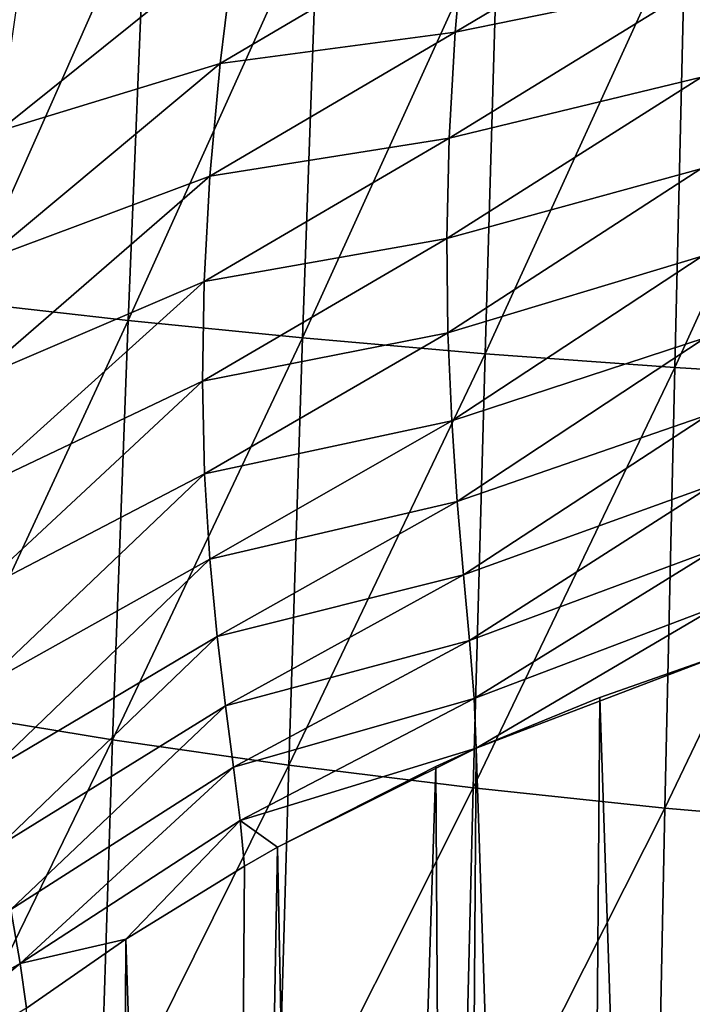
# Model space of a CAD drawing. Header units: metres. Extents: x -25 to 70, y -236 to 25.
# Tile 178 of 256: x -9.24 to -4.97, y -181.31 to -175.05. Entities that reach past the tile are written whole.
import ezdxf

# ---------------------------------------------------------------- set-up
doc = ezdxf.new("R2010")
doc.units = ezdxf.units.M
doc.layers.add('solid_10481002', color=7, linetype='CONTINUOUS')

msp = doc.modelspace()

# ---------------------------------------------------------------- linework, layer by layer
at = {"layer": 'solid_10481002'}
for points in [[(-8.442747, -174.226944, 356.627533), (-9.480021, -174.165436, 355.858612), (-9.603325, -176.842239, 356.001373)], [(-6.475513, -175.129089, 325.657501), (-4.850157, -174.165268, 325.714203), (-4.887685, -174.804611, 325.303955)], [(-6.475513, -175.129089, 325.657501), (-6.411694, -174.409851, 326.089874), (-4.850157, -174.165268, 325.714203)], [(-8.554709, -176.96199, 356.792664), (-8.442747, -174.226944, 356.627533), (-9.603325, -176.842239, 356.001373)], [(-7.347064, -174.283936, 357.308899), (-8.442747, -174.226944, 356.627533), (-8.554709, -176.96199, 356.792664)], [(-7.446026, -177.072479, 357.494934), (-7.347064, -174.283936, 357.308899), (-8.554709, -176.96199, 356.792664)], [(-6.200009, -174.335922, 357.896576), (-7.347064, -174.283936, 357.308899), (-7.446026, -177.072479, 357.494934)], [(-6.284556, -177.172684, 358.10141), (-6.200009, -174.335922, 357.896576), (-7.446026, -177.072479, 357.494934)], [(-5.008908, -174.382385, 358.384796), (-6.200009, -174.335922, 357.896576), (-6.284556, -177.172684, 358.10141)], [(-7.970301, -175.327225, 326.23172), (-6.411694, -174.409851, 326.089874), (-6.475513, -175.129089, 325.657501)], [(-7.970301, -175.327225, 326.23172), (-7.87407, -174.549835, 326.642731), (-6.411694, -174.409851, 326.089874)], [(-5.077881, -177.261536, 358.605774), (-5.008908, -174.382385, 358.384796), (-6.284556, -177.172684, 358.10141)], [(-3.782043, -174.422668, 358.76947), (-5.008908, -174.382385, 358.384796), (-5.077881, -177.261536, 358.605774)], [(-3.834547, -177.337646, 359.00351), (-3.782043, -174.422668, 358.76947), (-5.077881, -177.261536, 358.605774)], [(-9.379774, -175.757416, 326.79071), (-7.87407, -174.549835, 326.642731), (-7.970301, -175.327225, 326.23172)], [(-9.379774, -175.757416, 326.79071), (-9.248261, -174.857407, 327.22049), (-7.87407, -174.549835, 326.642731)], [(-6.512945, -175.802643, 325.173859), (-4.887685, -174.804611, 325.303955), (-4.907403, -175.414841, 324.840637)], [(-6.512945, -175.802643, 325.173859), (-6.475513, -175.129089, 325.657501), (-4.887685, -174.804611, 325.303955)], [(-8.035292, -176.044266, 325.775574), (-6.475513, -175.129089, 325.657501), (-6.512945, -175.802643, 325.173859)], [(-8.035292, -176.044266, 325.775574), (-7.970301, -175.327225, 326.23172), (-6.475513, -175.129089, 325.657501)], [(-9.472027, -176.58136, 326.307007), (-7.970301, -175.327225, 326.23172), (-8.035292, -176.044266, 325.775574)], [(-9.472027, -176.58136, 326.307007), (-9.379774, -175.757416, 326.79071), (-7.970301, -175.327225, 326.23172)], [(-6.527079, -176.440445, 324.625122), (-4.907403, -175.414841, 324.840637), (-4.911793, -175.998215, 324.313141)], [(-6.527079, -176.440445, 324.625122), (-6.512945, -175.802643, 325.173859), (-4.907403, -175.414841, 324.840637)], [(-8.071902, -176.714462, 325.270203), (-6.512945, -175.802643, 325.173859), (-6.527079, -176.440445, 324.625122)], [(-8.071902, -176.714462, 325.270203), (-8.035292, -176.044266, 325.775574), (-6.512945, -175.802643, 325.173859)], [(-9.527681, -177.336716, 325.776764), (-8.035292, -176.044266, 325.775574), (-8.071902, -176.714462, 325.270203)], [(-9.527681, -177.336716, 325.776764), (-9.472027, -176.58136, 326.307007), (-8.035292, -176.044266, 325.775574)], [(-6.520202, -177.040573, 323.999939), (-6.527079, -176.440445, 324.625122), (-4.911793, -175.998215, 324.313141)], [(-6.520202, -177.040573, 323.999939), (-4.911793, -175.998215, 324.313141), (-4.90314, -176.551865, 323.713409)], [(-8.082246, -177.346893, 324.699524), (-6.527079, -176.440445, 324.625122), (-6.520202, -177.040573, 323.999939)], [(-8.082246, -177.346893, 324.699524), (-8.071902, -176.714462, 325.270203), (-6.527079, -176.440445, 324.625122)], [(-6.496541, -177.598541, 323.293457), (-6.520202, -177.040573, 323.999939), (-4.90314, -176.551865, 323.713409)], [(-6.496541, -177.598541, 323.293457), (-4.90314, -176.551865, 323.713409), (-4.884977, -177.072739, 323.036011)], [(-9.549483, -178.044708, 325.179657), (-8.071902, -176.714462, 325.270203), (-8.082246, -177.346893, 324.699524)], [(-9.549483, -178.044708, 325.179657), (-9.527681, -177.336716, 325.776764), (-8.071902, -176.714462, 325.270203)], [(-8.554709, -176.96199, 356.792664), (-9.603325, -176.842239, 356.001373), (-9.711899, -179.452774, 355.989288)], [(-8.653337, -179.627701, 356.794739), (-8.554709, -176.96199, 356.792664), (-9.711899, -179.452774, 355.989288)], [(-7.446026, -177.072479, 357.494934), (-8.554709, -176.96199, 356.792664), (-8.653337, -179.627701, 356.794739)], [(-8.068255, -177.93634, 324.054993), (-8.082246, -177.346893, 324.699524), (-6.520202, -177.040573, 323.999939)], [(-8.068255, -177.93634, 324.054993), (-6.520202, -177.040573, 323.999939), (-6.496541, -177.598541, 323.293457)], [(-7.533617, -179.788406, 357.51059), (-7.446026, -177.072479, 357.494934), (-8.653337, -179.627701, 356.794739)], [(-6.284556, -177.172684, 358.10141), (-7.446026, -177.072479, 357.494934), (-7.533617, -179.788406, 357.51059)], [(-6.46185, -178.11171, 322.503479), (-6.496541, -177.598541, 323.293457), (-4.884977, -177.072739, 323.036011)], [(-6.46185, -178.11171, 322.503479), (-4.884977, -177.072739, 323.036011), (-4.861264, -177.558212, 322.276398)], [(-6.36006, -179.933319, 358.129486), (-6.284556, -177.172684, 358.10141), (-7.533617, -179.788406, 357.51059)], [(-5.077881, -177.261536, 358.605774), (-6.284556, -177.172684, 358.10141), (-6.36006, -179.933319, 358.129486)], [(-5.140283, -180.060745, 358.644714), (-5.077881, -177.261536, 358.605774), (-6.36006, -179.933319, 358.129486)], [(-3.834547, -177.337646, 359.00351), (-5.077881, -177.261536, 358.605774), (-5.140283, -180.060745, 358.644714)], [(-9.538477, -178.701141, 324.501526), (-9.549483, -178.044708, 325.179657), (-8.082246, -177.346893, 324.699524)], [(-9.538477, -178.701141, 324.501526), (-8.082246, -177.346893, 324.699524), (-8.068255, -177.93634, 324.054993)], [(-3.882859, -180.168594, 359.0513), (-3.834547, -177.337646, 359.00351), (-5.140283, -180.060745, 358.644714)], [(-8.034902, -178.478134, 323.335358), (-8.068255, -177.93634, 324.054993), (-6.496541, -177.598541, 323.293457)], [(-8.034902, -178.478134, 323.335358), (-6.496541, -177.598541, 323.293457), (-6.46185, -178.11171, 322.503479)], [(-6.422063, -178.577927, 321.628357), (-6.46185, -178.11171, 322.503479), (-4.861264, -177.558212, 322.276398)], [(-6.422063, -178.577927, 321.628357), (-4.861264, -177.558212, 322.276398), (-4.836036, -178.005554, 321.430389)], [(-9.499722, -179.297562, 323.741272), (-9.538477, -178.701141, 324.501526), (-8.068255, -177.93634, 324.054993)], [(-9.499722, -179.297562, 323.741272), (-8.068255, -177.93634, 324.054993), (-8.034902, -178.478134, 323.335358)], [(-6.383729, -178.995621, 320.667511), (-6.422063, -178.577927, 321.628357), (-4.836036, -178.005554, 321.430389)], [(-6.383729, -178.995621, 320.667511), (-4.836036, -178.005554, 321.430389), (-4.813788, -178.412201, 320.494629)], [(-7.988529, -178.9702, 322.541901), (-8.034902, -178.478134, 323.335358), (-6.46185, -178.11171, 322.503479)], [(-7.988529, -178.9702, 322.541901), (-6.46185, -178.11171, 322.503479), (-6.422063, -178.577927, 321.628357)], [(-6.354455, -179.363831, 319.621979), (-6.383729, -178.995621, 320.667511), (-4.813788, -178.412201, 320.494629)], [(-6.354455, -179.363831, 319.621979), (-4.813788, -178.412201, 320.494629), (-4.799838, -178.775925, 319.467255)], [(-9.441429, -179.830734, 322.903595), (-9.499722, -179.297562, 323.741272), (-8.034902, -178.478134, 323.335358)], [(-9.441429, -179.830734, 322.903595), (-8.034902, -178.478134, 323.335358), (-7.988529, -178.9702, 322.541901)], [(-7.935783, -179.411362, 321.676483), (-7.988529, -178.9702, 322.541901), (-6.422063, -178.577927, 321.628357)], [(-7.935783, -179.411362, 321.676483), (-6.422063, -178.577927, 321.628357), (-6.383729, -178.995621, 320.667511)], [(-6.354455, -179.363831, 319.621979), (-4.799838, -178.775925, 319.467255), (-6.341969, -179.680817, 318.492188)], [(-4.799838, -178.775925, 319.467255), (-4.79916, -179.09375, 318.34552), (-6.341969, -179.680817, 318.492188)], [(-9.372379, -180.299622, 321.994232), (-9.441429, -179.830734, 322.903595), (-7.988529, -178.9702, 322.541901)], [(-9.372379, -180.299622, 321.994232), (-7.988529, -178.9702, 322.541901), (-7.935783, -179.411362, 321.676483)], [(-7.883961, -179.801407, 320.741821), (-7.935783, -179.411362, 321.676483), (-6.383729, -178.995621, 320.667511)], [(-7.883961, -179.801407, 320.741821), (-6.383729, -178.995621, 320.667511), (-6.354455, -179.363831, 319.621979)], [(-6.341969, -179.680817, 318.492188), (-4.79916, -179.09375, 318.34552), (-5.554461, -179.357819, 318.411133)], [(-5.554461, -179.357819, 318.411133), (-4.79916, -179.09375, 318.34552), (-4.922913, -198.366638, 241.214966)], [(-7.841355, -180.1409, 319.741974), (-7.883961, -179.801407, 320.741821), (-6.354455, -179.363831, 319.621979)], [(-7.841355, -180.1409, 319.741974), (-6.354455, -179.363831, 319.621979), (-6.341969, -179.680817, 318.492188)], [(-6.341969, -179.680817, 318.492188), (-5.554461, -179.357819, 318.411133), (-5.709784, -198.650009, 241.285645)], [(-5.554461, -179.357819, 318.411133), (-4.922913, -198.366638, 241.214966), (-5.709784, -198.650009, 241.285645)], [(-9.302148, -180.704971, 321.019684), (-9.372379, -180.299622, 321.994232), (-7.935783, -179.411362, 321.676483)], [(-9.302148, -180.704971, 321.019684), (-7.935783, -179.411362, 321.676483), (-7.883961, -179.801407, 320.741821)], [(-8.653337, -179.627701, 356.794739), (-9.711899, -179.452774, 355.989288), (-9.804674, -181.988998, 355.821777)], [(-8.737676, -182.215744, 356.633484), (-8.653337, -179.627701, 356.794739), (-9.804674, -181.988998, 355.821777)], [(-7.533617, -179.788406, 357.51059), (-8.653337, -179.627701, 356.794739), (-8.737676, -182.215744, 356.633484)], [(-7.841355, -180.1409, 319.741974), (-6.341969, -179.680817, 318.492188), (-7.604135, -180.309784, 318.650208)], [(-7.604135, -180.309784, 318.650208), (-6.341969, -179.680817, 318.492188), (-6.597596, -179.796738, 318.521362)], [(-6.597596, -179.796738, 318.521362), (-6.341969, -179.680817, 318.492188), (-6.479271, -198.974823, 241.366638)], [(-6.341969, -179.680817, 318.492188), (-5.709784, -198.650009, 241.285645), (-6.479271, -198.974823, 241.366638)], [(-9.24141, -181.048767, 319.987671), (-9.302148, -180.704971, 321.019684), (-7.883961, -179.801407, 320.741821)], [(-9.24141, -181.048767, 319.987671), (-7.883961, -179.801407, 320.741821), (-7.841355, -180.1409, 319.741974)], [(-7.608953, -182.423233, 357.355804), (-7.533617, -179.788406, 357.51059), (-8.737676, -182.215744, 356.633484)], [(-6.36006, -179.933319, 358.129486), (-7.533617, -179.788406, 357.51059), (-7.608953, -182.423233, 357.355804)], [(-7.604135, -180.309784, 318.650208), (-6.597596, -179.796738, 318.521362), (-7.22946, -199.340271, 241.457779)], [(-6.597596, -179.796738, 318.521362), (-6.479271, -198.974823, 241.366638), (-7.22946, -199.340271, 241.457779)], [(-6.425684, -182.609283, 357.98111), (-6.36006, -179.933319, 358.129486), (-7.608953, -182.423233, 357.355804)], [(-5.140283, -180.060745, 358.644714), (-6.36006, -179.933319, 358.129486), (-6.425684, -182.609283, 357.98111)], [(-5.19533, -182.771576, 358.502228), (-5.140283, -180.060745, 358.644714), (-6.425684, -182.609283, 357.98111)], [(-3.882859, -180.168594, 359.0513), (-5.140283, -180.060745, 358.644714), (-5.19533, -182.771576, 358.502228)], [(-9.24141, -181.048767, 319.987671), (-7.841355, -180.1409, 319.741974), (-8.56919, -180.89444, 318.796265)], [(-7.841355, -180.1409, 319.741974), (-7.815623, -180.429718, 318.680237), (-8.56919, -180.89444, 318.796265)], [(-7.841355, -180.1409, 319.741974), (-7.604135, -180.309784, 318.650208), (-7.815623, -180.429718, 318.680237)], [(-3.92628, -182.907379, 358.913818), (-3.882859, -180.168594, 359.0513), (-5.19533, -182.771576, 358.502228)], [(-7.604135, -180.309784, 318.650208), (-7.22946, -199.340271, 241.457779), (-7.957816, -199.745132, 241.558746)], [(-7.815623, -180.429718, 318.680237), (-7.604135, -180.309784, 318.650208), (-7.957816, -199.745132, 241.558746)], [(-8.56919, -180.89444, 318.796265), (-7.815623, -180.429718, 318.680237), (-7.957816, -199.745132, 241.558746)], [(-10.596022, -181.809296, 321.183716), (-9.302148, -180.704971, 321.019684), (-9.24141, -181.048767, 319.987671)], [(-9.24141, -181.048767, 319.987671), (-8.56919, -180.89444, 318.796265), (-9.200499, -181.33255, 318.905243)], [(-9.200499, -181.33255, 318.905243), (-8.56919, -180.89444, 318.796265), (-8.661922, -200.188049, 241.669189)], [(-8.56919, -180.89444, 318.796265), (-7.957816, -199.745132, 241.558746), (-8.661922, -200.188049, 241.669189)], [(-10.525458, -182.123306, 320.190094), (-10.596022, -181.809296, 321.183716), (-9.24141, -181.048767, 319.987671)], [(-10.525458, -182.123306, 320.190094), (-9.24141, -181.048767, 319.987671), (-9.200499, -181.33255, 318.905243)]]:
    msp.add_3dface(points, dxfattribs=at)

doc.saveas('drawing.dxf')
